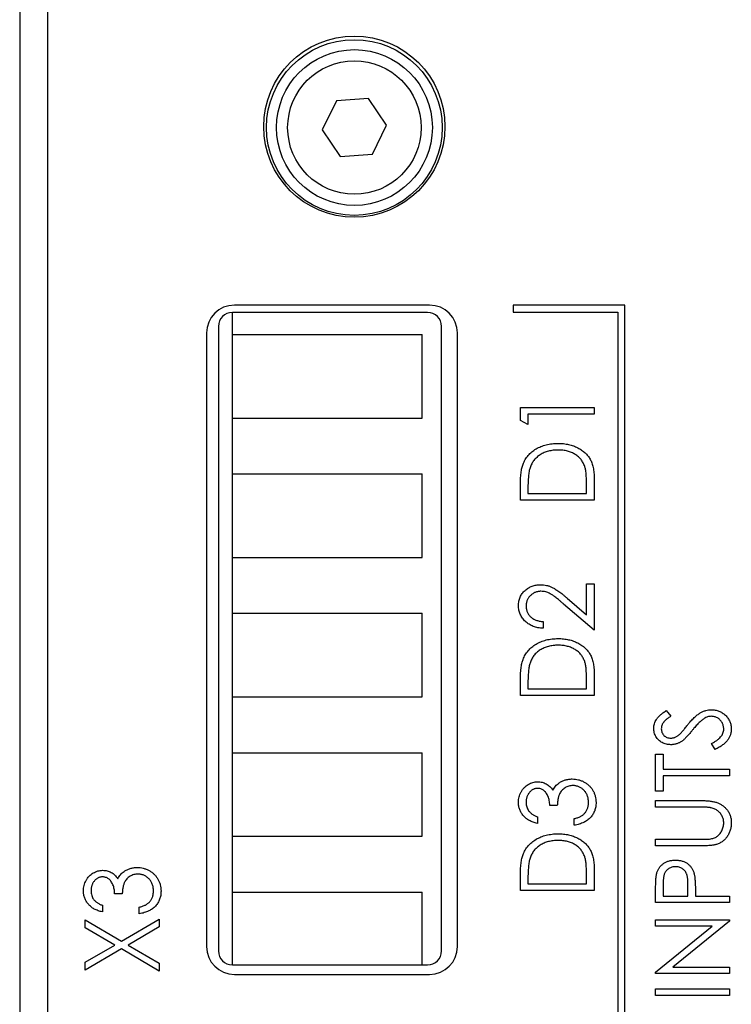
# Model space of a CAD drawing. Header units: millimetres. Extents: x 0 to 420, y 0 to 297.
# Tile 21 of 72: x 94 to 106, y 211 to 229. Entities that reach past the tile are written whole.
import ezdxf

# ---------------------------------------------------------------- set-up
doc = ezdxf.new("R2010")
doc.units = ezdxf.units.MM

msp = doc.modelspace()

# ---------------------------------------------------------------- linework, layer by layer
at = {"color": 7, "linetype": 'Continuous', "lineweight": 25}
for p, q in [((93.656, 255.784), (93.656, 211.084)), ((94.156, 255.184), (94.156, 195.984)), ((99.336, 227.648), (99.082, 227.129)), ((99.912, 227.687), (99.336, 227.648)), ((100.234, 227.208), (99.912, 227.687)), ((99.082, 227.129), (99.404, 226.65)), ((99.98, 226.689), (100.234, 227.208)), ((99.404, 226.65), (99.98, 226.689)), ((101.006, 223.984), (97.506, 223.984)), ((102.506, 223.984), (102.506, 223.859)), ((104.506, 223.984), (102.506, 223.984)), ((102.506, 223.859), (104.381, 223.859)), ((104.381, 223.859), (104.381, 197.609)), ((104.506, 197.484), (104.506, 223.984)), ((100.969, 223.853), (97.469, 223.853)), ((97.471, 212.153), (97.471, 223.853)), ((97.219, 223.603), (97.219, 212.403)), ((101.219, 212.403), (101.219, 223.603)), ((97.006, 223.484), (97.006, 212.484)), ((97.471, 223.459), (100.871, 223.459)), ((100.871, 221.959), (100.871, 223.459)), ((101.506, 212.484), (101.506, 223.484)), ((102.633, 221.915), (102.633, 222.149)), ((102.633, 222.149), (103.956, 222.149)), ((103.956, 222.149), (103.956, 222.03)), ((97.471, 221.959), (100.871, 221.959)), ((103.956, 222.03), (102.769, 222.03)), ((102.769, 222.03), (102.769, 221.844)), ((102.769, 221.844), (102.633, 221.915)), ((97.471, 220.959), (100.871, 220.959)), ((100.871, 219.459), (100.871, 220.959)), ((103.956, 220.871), (103.956, 220.487)), ((102.633, 220.487), (102.633, 220.737)), ((102.769, 220.691), (102.769, 220.605)), ((103.821, 220.605), (103.821, 220.745)), ((102.769, 220.605), (103.821, 220.605)), ((103.956, 220.487), (102.633, 220.487)), ((97.471, 219.459), (100.871, 219.459)), ((103.821, 218.988), (103.956, 218.988)), ((103.821, 218.433), (103.821, 218.988)), ((103.956, 218.988), (103.956, 218.157)), ((103.956, 218.157), (103.409, 218.624)), ((103.472, 218.731), (103.821, 218.433)), ((97.471, 218.459), (100.871, 218.459)), ((100.871, 216.959), (100.871, 218.459)), ((103.041, 218.31), (103.041, 218.191)), ((103.956, 217.371), (103.956, 216.987)), ((102.633, 216.987), (102.633, 217.237)), ((102.769, 217.191), (102.769, 217.105)), ((103.821, 217.105), (103.821, 217.245)), ((103.956, 216.987), (102.633, 216.987)), ((102.769, 217.105), (103.821, 217.105)), ((97.471, 216.959), (100.871, 216.959)), ((105.248, 216.713), (105.33, 216.612)), ((106.126, 216.017), (106.059, 216.122)), ((97.471, 215.959), (100.871, 215.959)), ((100.871, 214.459), (100.871, 215.959)), ((105.058, 215.271), (105.058, 215.933)), ((105.058, 215.933), (105.194, 215.933)), ((105.194, 215.933), (105.194, 215.661)), ((105.194, 215.661), (106.381, 215.661)), ((106.381, 215.661), (106.381, 215.542)), ((106.381, 215.542), (105.194, 215.542)), ((105.194, 215.542), (105.194, 215.271)), ((105.194, 215.271), (105.058, 215.271)), ((105.058, 214.983), (105.058, 215.101)), ((105.058, 215.101), (105.857, 215.101)), ((103.295, 215.013), (103.159, 215.013)), ((105.851, 214.983), (105.058, 214.983)), ((102.939, 214.81), (102.939, 214.691)), ((103.6, 214.657), (103.6, 214.776)), ((97.471, 214.459), (100.871, 214.459)), ((105.058, 214.406), (105.851, 214.406)), ((105.058, 214.287), (105.058, 214.406)), ((105.857, 214.287), (105.058, 214.287)), ((103.956, 213.871), (103.956, 213.487)), ((102.633, 213.487), (102.633, 213.737)), ((102.769, 213.691), (102.769, 213.605)), ((103.821, 213.605), (103.821, 213.745)), ((97.471, 213.459), (100.871, 213.459)), ((100.871, 212.153), (100.871, 213.459)), ((103.956, 213.487), (102.633, 213.487)), ((102.769, 213.605), (103.821, 213.605)), ((105.058, 213.27), (105.058, 213.513)), ((105.194, 213.609), (105.194, 213.388)), ((105.635, 213.388), (105.638, 213.6)), ((105.771, 213.476), (105.771, 213.388)), ((95.495, 213.426), (95.359, 213.426)), ((106.381, 213.27), (105.058, 213.27)), ((105.194, 213.388), (105.635, 213.388)), ((105.771, 213.388), (106.381, 213.388)), ((106.381, 213.388), (106.381, 213.27)), ((95.139, 213.222), (95.139, 213.104)), ((95.8, 213.07), (95.8, 213.188)), ((94.833, 212.819), (94.833, 212.959)), ((94.833, 212.959), (95.48, 212.58)), ((95.48, 212.58), (96.156, 212.976)), ((96.156, 212.976), (96.156, 212.836)), ((105.058, 212.846), (105.058, 212.964)), ((105.058, 212.964), (106.381, 212.964)), ((106.381, 212.937), (105.368, 212.116)), ((106.381, 212.964), (106.381, 212.937)), ((95.361, 212.51), (94.833, 212.819)), ((96.156, 212.836), (95.6, 212.51)), ((106.074, 212.846), (105.058, 212.846)), ((105.058, 212.023), (106.074, 212.846)), ((94.833, 212.201), (95.361, 212.51)), ((95.48, 212.44), (94.833, 212.06)), ((96.156, 212.043), (95.48, 212.44)), ((95.6, 212.51), (96.156, 212.184)), ((94.833, 212.06), (94.833, 212.201)), ((96.156, 212.184), (96.156, 212.043)), ((97.469, 212.153), (100.969, 212.153)), ((105.368, 212.116), (106.381, 212.116)), ((106.381, 212.116), (106.381, 211.998)), ((97.506, 211.984), (101.006, 211.984)), ((105.058, 211.998), (105.058, 212.023)), ((106.381, 211.998), (105.058, 211.998)), ((105.058, 211.726), (106.381, 211.726)), ((105.058, 211.608), (105.058, 211.726)), ((106.381, 211.726), (106.381, 211.608)), ((106.381, 211.608), (105.058, 211.608))]:
    msp.add_line(p, q, dxfattribs=at)
for centre, radius in [((99.656, 227.184), 1.625), ((99.656, 227.168), 1.575), ((99.658, 227.168), 1.397), ((99.658, 227.168), 1.197)]:
    msp.add_circle(centre, radius, dxfattribs=at)
for centre, radius, start, end in [((97.506, 223.484), 0.5, 90, 180), ((101.006, 223.484), 0.5, 0, 90), ((97.469, 223.603), 0.25, 90, 180), ((100.969, 223.603), 0.25, 0, 90), ((97.506, 212.484), 0.5, 180, 270), ((97.469, 212.403), 0.25, 180, 270), ((100.969, 212.403), 0.25, 270, 0), ((101.006, 212.484), 0.5, 270, 0)]:
    msp.add_arc(centre, radius, start, end, dxfattribs=at)
for points, knots in [([(102.681, 221.131), (102.687, 221.145), (102.699, 221.173), (102.72, 221.214), (102.745, 221.252), (102.773, 221.288), (102.804, 221.321), (102.838, 221.352), (102.875, 221.38), (102.915, 221.406), (102.957, 221.429), (103.002, 221.449), (103.049, 221.466), (103.097, 221.48), (103.148, 221.491), (103.201, 221.499), (103.256, 221.503), (103.293, 221.504), (103.312, 221.504)], [0, 0, 0, 0, 0.0593925, 0.1177924, 0.1759161, 0.2336388, 0.291461, 0.3497821, 0.4095288, 0.4705662, 0.532617, 0.5951386, 0.658638, 0.7232379, 0.7894756, 0.8576634, 0.9277493, 1, 1, 1, 1]), ([(103.311, 221.386), (103.296, 221.385), (103.266, 221.385), (103.221, 221.381), (103.178, 221.374), (103.137, 221.365), (103.097, 221.353), (103.059, 221.339), (103.023, 221.321), (102.989, 221.302), (102.957, 221.279), (102.928, 221.255), (102.901, 221.229), (102.876, 221.2), (102.855, 221.169), (102.836, 221.137), (102.819, 221.102), (102.811, 221.077), (102.806, 221.065)], [0, 0, 0, 0, 0.072225, 0.141809, 0.209025, 0.27458, 0.338792, 0.401466, 0.463652, 0.525211, 0.585979, 0.645456, 0.703802, 0.762331, 0.820361, 0.879159, 0.938775, 1, 1, 1, 1]), ([(103.787, 221.093), (103.783, 221.104), (103.774, 221.126), (103.759, 221.158), (103.741, 221.187), (103.721, 221.215), (103.698, 221.241), (103.673, 221.265), (103.645, 221.288), (103.615, 221.308), (103.583, 221.326), (103.55, 221.342), (103.514, 221.356), (103.477, 221.366), (103.438, 221.375), (103.397, 221.381), (103.355, 221.385), (103.326, 221.385), (103.311, 221.386)], [0, 0, 0, 0, 0.059645, 0.118294, 0.175965, 0.23339, 0.291154, 0.349435, 0.408318, 0.468899, 0.530224, 0.592452, 0.655817, 0.720446, 0.78676, 0.855305, 0.926424, 1, 1, 1, 1]), ([(103.312, 221.504), (103.328, 221.504), (103.36, 221.504), (103.408, 221.5), (103.454, 221.494), (103.498, 221.485), (103.541, 221.474), (103.583, 221.461), (103.623, 221.445), (103.661, 221.426), (103.698, 221.406), (103.732, 221.384), (103.763, 221.361), (103.793, 221.336), (103.82, 221.31), (103.844, 221.282), (103.866, 221.253), (103.885, 221.222), (103.902, 221.189), (103.917, 221.153), (103.929, 221.114), (103.939, 221.071), (103.947, 221.025), (103.952, 220.977), (103.956, 220.925), (103.956, 220.889), (103.956, 220.871)], [0, 0, 0, 0, 0.047594, 0.093768, 0.138649, 0.182631, 0.225669, 0.268122, 0.309908, 0.351204, 0.391844, 0.430937, 0.468999, 0.506043, 0.542414, 0.577953, 0.613237, 0.64813, 0.684016, 0.721742, 0.761677, 0.803968, 0.848869, 0.89624, 0.946756, 1, 1, 1, 1]), ([(102.633, 220.737), (102.634, 220.759), (102.634, 220.801), (102.636, 220.862), (102.64, 220.918), (102.645, 220.97), (102.651, 221.017), (102.66, 221.059), (102.669, 221.097), (102.677, 221.12), (102.681, 221.131)], [0, 0, 0, 0, 0.164344, 0.316794, 0.458147, 0.588563, 0.707492, 0.815269, 0.912897, 1, 1, 1, 1]), ([(102.806, 221.065), (102.803, 221.055), (102.797, 221.033), (102.79, 220.998), (102.783, 220.958), (102.778, 220.913), (102.774, 220.864), (102.771, 220.811), (102.769, 220.752), (102.769, 220.712), (102.769, 220.691)], [0, 0, 0, 0, 0.0847739, 0.1803115, 0.2870905, 0.4060148, 0.5364816, 0.6786817, 0.8334022, 1, 1, 1, 1]), ([(103.821, 220.745), (103.821, 220.765), (103.82, 220.804), (103.819, 220.859), (103.816, 220.91), (103.813, 220.956), (103.808, 220.997), (103.803, 221.033), (103.796, 221.065), (103.79, 221.084), (103.787, 221.093)], [0, 0, 0, 0, 0.172244, 0.3301934, 0.475432, 0.6065481, 0.7244263, 0.8291286, 0.9204072, 1, 1, 1, 1]), ([(102.6, 218.596), (102.6, 218.609), (102.601, 218.636), (102.606, 218.675), (102.615, 218.713), (102.628, 218.748), (102.645, 218.781), (102.665, 218.812), (102.689, 218.841), (102.717, 218.868), (102.747, 218.892), (102.778, 218.913), (102.811, 218.931), (102.845, 218.946), (102.881, 218.957), (102.918, 218.965), (102.956, 218.97), (102.982, 218.971), (102.995, 218.971)], [0, 0, 0, 0, 0.067101, 0.131736, 0.194445, 0.255732, 0.316076, 0.377042, 0.43857, 0.501976, 0.56574, 0.62755, 0.688899, 0.74954, 0.810795, 0.87236, 0.935527, 1, 1, 1, 1]), ([(102.995, 218.971), (103.013, 218.97), (103.05, 218.969), (103.104, 218.96), (103.156, 218.944), (103.198, 218.926), (103.232, 218.908), (103.26, 218.891), (103.29, 218.871), (103.323, 218.849), (103.357, 218.824), (103.393, 218.796), (103.432, 218.764), (103.458, 218.742), (103.472, 218.731)], [0, 0, 0, 0, 0.101499, 0.200815, 0.299453, 0.399149, 0.45251, 0.511879, 0.577369, 0.649185, 0.727148, 0.811516, 0.90291, 1, 1, 1, 1]), ([(103.003, 218.852), (102.994, 218.852), (102.977, 218.852), (102.951, 218.848), (102.925, 218.842), (102.901, 218.834), (102.878, 218.823), (102.856, 218.81), (102.835, 218.794), (102.814, 218.777), (102.796, 218.757), (102.78, 218.736), (102.766, 218.715), (102.755, 218.692), (102.746, 218.668), (102.74, 218.643), (102.736, 218.617), (102.735, 218.599), (102.735, 218.59)], [0, 0, 0, 0, 0.064826, 0.127694, 0.189002, 0.250262, 0.311649, 0.372859, 0.435986, 0.500806, 0.565495, 0.628378, 0.689165, 0.749946, 0.810822, 0.872278, 0.935146, 1, 1, 1, 1]), ([(103.409, 218.624), (103.396, 218.636), (103.371, 218.658), (103.334, 218.689), (103.3, 218.716), (103.269, 218.741), (103.24, 218.763), (103.214, 218.782), (103.191, 218.797), (103.163, 218.813), (103.129, 218.829), (103.088, 218.843), (103.046, 218.851), (103.018, 218.852), (103.003, 218.852)], [0, 0, 0, 0, 0.1089022, 0.2095949, 0.3017357, 0.3853537, 0.4612674, 0.5282943, 0.5874173, 0.6382953, 0.730421, 0.8207076, 0.9096671, 1, 1, 1, 1]), ([(103.041, 218.191), (103.025, 218.192), (102.994, 218.193), (102.949, 218.199), (102.906, 218.21), (102.865, 218.223), (102.826, 218.24), (102.789, 218.26), (102.755, 218.284), (102.723, 218.311), (102.694, 218.34), (102.669, 218.371), (102.648, 218.405), (102.63, 218.44), (102.616, 218.476), (102.607, 218.515), (102.601, 218.555), (102.6, 218.582), (102.6, 218.596)], [0, 0, 0, 0, 0.070889, 0.139134, 0.20489, 0.26925, 0.332092, 0.394715, 0.457239, 0.520145, 0.582546, 0.642762, 0.701754, 0.760062, 0.81817, 0.877268, 0.937531, 1, 1, 1, 1]), ([(102.735, 218.59), (102.735, 218.58), (102.736, 218.562), (102.74, 218.535), (102.746, 218.509), (102.755, 218.484), (102.766, 218.46), (102.78, 218.438), (102.796, 218.417), (102.815, 218.397), (102.836, 218.379), (102.859, 218.362), (102.885, 218.348), (102.912, 218.336), (102.941, 218.326), (102.973, 218.319), (103.006, 218.313), (103.029, 218.311), (103.041, 218.31)], [0, 0, 0, 0, 0.061534, 0.120679, 0.178506, 0.235389, 0.291923, 0.348675, 0.406012, 0.46534, 0.52603, 0.587069, 0.649561, 0.713605, 0.78046, 0.850263, 0.923175, 1, 1, 1, 1]), ([(102.681, 217.631), (102.687, 217.645), (102.699, 217.673), (102.72, 217.714), (102.745, 217.752), (102.773, 217.788), (102.804, 217.821), (102.838, 217.852), (102.875, 217.88), (102.915, 217.906), (102.957, 217.929), (103.002, 217.949), (103.049, 217.966), (103.097, 217.98), (103.148, 217.991), (103.201, 217.999), (103.256, 218.003), (103.293, 218.004), (103.312, 218.004)], [0, 0, 0, 0, 0.059393, 0.117792, 0.175916, 0.233639, 0.291461, 0.349782, 0.409529, 0.470566, 0.532617, 0.595139, 0.658638, 0.723238, 0.789476, 0.857663, 0.927749, 1, 1, 1, 1]), ([(103.311, 217.886), (103.296, 217.885), (103.266, 217.885), (103.221, 217.881), (103.178, 217.874), (103.137, 217.865), (103.097, 217.853), (103.059, 217.839), (103.023, 217.821), (102.989, 217.802), (102.957, 217.779), (102.928, 217.755), (102.901, 217.729), (102.876, 217.7), (102.855, 217.669), (102.836, 217.637), (102.819, 217.602), (102.811, 217.577), (102.806, 217.565)], [0, 0, 0, 0, 0.072225, 0.141809, 0.209025, 0.27458, 0.338792, 0.401466, 0.463652, 0.525211, 0.585979, 0.645456, 0.703802, 0.762331, 0.820361, 0.879159, 0.938775, 1, 1, 1, 1]), ([(103.787, 217.593), (103.783, 217.604), (103.774, 217.626), (103.759, 217.658), (103.741, 217.687), (103.721, 217.715), (103.698, 217.741), (103.673, 217.765), (103.645, 217.788), (103.615, 217.808), (103.583, 217.826), (103.55, 217.842), (103.514, 217.856), (103.477, 217.866), (103.438, 217.875), (103.397, 217.881), (103.355, 217.885), (103.326, 217.885), (103.311, 217.886)], [0, 0, 0, 0, 0.059645, 0.118294, 0.175965, 0.23339, 0.291154, 0.349435, 0.408318, 0.468899, 0.530224, 0.592452, 0.655817, 0.720446, 0.78676, 0.855305, 0.926424, 1, 1, 1, 1]), ([(103.312, 218.004), (103.328, 218.004), (103.36, 218.004), (103.408, 218), (103.454, 217.994), (103.498, 217.985), (103.541, 217.974), (103.583, 217.961), (103.623, 217.945), (103.661, 217.926), (103.698, 217.906), (103.732, 217.884), (103.763, 217.861), (103.793, 217.836), (103.82, 217.81), (103.844, 217.782), (103.866, 217.753), (103.885, 217.722), (103.902, 217.689), (103.917, 217.653), (103.929, 217.614), (103.939, 217.571), (103.947, 217.525), (103.952, 217.477), (103.956, 217.425), (103.956, 217.389), (103.956, 217.371)], [0, 0, 0, 0, 0.0475937, 0.0937676, 0.1386494, 0.1826306, 0.2256695, 0.2681219, 0.3099078, 0.3512041, 0.3918442, 0.4309373, 0.4689993, 0.5060433, 0.5424143, 0.5779531, 0.6132369, 0.6481296, 0.6840155, 0.7217424, 0.7616766, 0.8039682, 0.8488692, 0.89624, 0.946756, 1, 1, 1, 1]), ([(102.633, 217.237), (102.634, 217.259), (102.634, 217.301), (102.636, 217.362), (102.64, 217.418), (102.645, 217.47), (102.651, 217.517), (102.66, 217.559), (102.669, 217.597), (102.677, 217.62), (102.681, 217.631)], [0, 0, 0, 0, 0.164344, 0.316794, 0.458147, 0.588563, 0.707492, 0.815269, 0.912897, 1, 1, 1, 1]), ([(102.806, 217.565), (102.803, 217.555), (102.797, 217.533), (102.79, 217.498), (102.783, 217.458), (102.778, 217.413), (102.774, 217.364), (102.771, 217.311), (102.769, 217.252), (102.769, 217.212), (102.769, 217.191)], [0, 0, 0, 0, 0.084774, 0.180312, 0.28709, 0.406015, 0.536482, 0.678682, 0.833402, 1, 1, 1, 1]), ([(103.821, 217.245), (103.821, 217.265), (103.82, 217.304), (103.819, 217.359), (103.816, 217.41), (103.813, 217.456), (103.808, 217.497), (103.803, 217.533), (103.796, 217.565), (103.79, 217.584), (103.787, 217.593)], [0, 0, 0, 0, 0.172244, 0.3301934, 0.475432, 0.6065481, 0.7244263, 0.8291286, 0.9204072, 1, 1, 1, 1]), ([(105.025, 216.395), (105.025, 216.41), (105.026, 216.438), (105.036, 216.479), (105.05, 216.518), (105.068, 216.55), (105.086, 216.575), (105.101, 216.594), (105.12, 216.613), (105.141, 216.632), (105.164, 216.652), (105.19, 216.673), (105.218, 216.693), (105.238, 216.706), (105.248, 216.713)], [0, 0, 0, 0, 0.103783, 0.205842, 0.309492, 0.415873, 0.47242, 0.532532, 0.597941, 0.667983, 0.743273, 0.823515, 0.908976, 1, 1, 1, 1]), ([(105.63, 216.455), (105.641, 216.467), (105.661, 216.492), (105.692, 216.527), (105.721, 216.559), (105.75, 216.587), (105.778, 216.613), (105.805, 216.635), (105.831, 216.655), (105.864, 216.676), (105.906, 216.697), (105.956, 216.716), (106.007, 216.727), (106.041, 216.729), (106.057, 216.73)], [0, 0, 0, 0, 0.093743, 0.181579, 0.264291, 0.34161, 0.413299, 0.480203, 0.542183, 0.599072, 0.705669, 0.807053, 0.904504, 1, 1, 1, 1]), ([(106.057, 216.73), (106.069, 216.729), (106.093, 216.729), (106.127, 216.724), (106.161, 216.716), (106.193, 216.705), (106.224, 216.691), (106.253, 216.674), (106.282, 216.653), (106.309, 216.63), (106.333, 216.604), (106.356, 216.577), (106.374, 216.548), (106.389, 216.518), (106.401, 216.486), (106.409, 216.454), (106.414, 216.42), (106.415, 216.396), (106.415, 216.385)], [0, 0, 0, 0, 0.06437, 0.127351, 0.18893, 0.250395, 0.311598, 0.373741, 0.437003, 0.502328, 0.567495, 0.6303, 0.692062, 0.752584, 0.813019, 0.874011, 0.93611, 1, 1, 1, 1]), ([(105.33, 216.612), (105.322, 216.607), (105.306, 216.596), (105.283, 216.58), (105.262, 216.564), (105.244, 216.549), (105.228, 216.535), (105.214, 216.521), (105.203, 216.508), (105.19, 216.491), (105.178, 216.47), (105.168, 216.444), (105.162, 216.417), (105.161, 216.398), (105.16, 216.389)], [0, 0, 0, 0, 0.102518, 0.196836, 0.284286, 0.364276, 0.43772, 0.504015, 0.563384, 0.616213, 0.713942, 0.809028, 0.904169, 1, 1, 1, 1]), ([(105.499, 216.298), (105.501, 216.3), (105.507, 216.306), (105.517, 216.317), (105.53, 216.332), (105.545, 216.35), (105.563, 216.371), (105.583, 216.396), (105.606, 216.424), (105.622, 216.444), (105.63, 216.455)], [0, 0, 0, 0, 0.053039, 0.126288, 0.218872, 0.334457, 0.469409, 0.625738, 0.802267, 1, 1, 1, 1]), ([(105.926, 216.569), (105.918, 216.564), (105.902, 216.553), (105.879, 216.534), (105.854, 216.512), (105.828, 216.487), (105.801, 216.459), (105.773, 216.429), (105.744, 216.395), (105.725, 216.371), (105.715, 216.359)], [0, 0, 0, 0, 0.092215, 0.193123, 0.303016, 0.422735, 0.552479, 0.691753, 0.840667, 1, 1, 1, 1]), ([(106.055, 216.611), (106.044, 216.61), (106.022, 216.609), (105.989, 216.601), (105.957, 216.588), (105.936, 216.575), (105.926, 216.569)], [0, 0, 0, 0, 0.238423, 0.481069, 0.733042, 1, 1, 1, 1]), ([(106.28, 216.38), (106.279, 216.391), (106.279, 216.411), (106.273, 216.442), (106.263, 216.471), (106.249, 216.499), (106.233, 216.524), (106.213, 216.547), (106.191, 216.567), (106.166, 216.583), (106.14, 216.595), (106.112, 216.604), (106.084, 216.61), (106.065, 216.611), (106.055, 216.611)], [0, 0, 0, 0, 0.086803, 0.172059, 0.257306, 0.344421, 0.430701, 0.513679, 0.596096, 0.678464, 0.759624, 0.839952, 0.919111, 1, 1, 1, 1]), ([(105.333, 216.102), (105.319, 216.103), (105.292, 216.103), (105.251, 216.111), (105.213, 216.122), (105.177, 216.139), (105.143, 216.16), (105.113, 216.185), (105.087, 216.214), (105.064, 216.246), (105.047, 216.281), (105.034, 216.318), (105.026, 216.356), (105.025, 216.382), (105.025, 216.395)], [0, 0, 0, 0, 0.08828, 0.174397, 0.25839, 0.342506, 0.42517, 0.506808, 0.588159, 0.670785, 0.753361, 0.834865, 0.916697, 1, 1, 1, 1]), ([(105.16, 216.389), (105.161, 216.377), (105.162, 216.354), (105.171, 216.321), (105.186, 216.292), (105.208, 216.267), (105.233, 216.247), (105.262, 216.231), (105.294, 216.222), (105.316, 216.221), (105.328, 216.221)], [0, 0, 0, 0, 0.133455, 0.259416, 0.380185, 0.504383, 0.62823, 0.748999, 0.871528, 1, 1, 1, 1]), ([(105.328, 216.221), (105.335, 216.221), (105.349, 216.221), (105.37, 216.225), (105.391, 216.23), (105.411, 216.237), (105.433, 216.247), (105.454, 216.261), (105.476, 216.278), (105.491, 216.291), (105.499, 216.298)], [0, 0, 0, 0, 0.1103971, 0.22189, 0.3311977, 0.4441211, 0.5631057, 0.6950288, 0.8397442, 1, 1, 1, 1]), ([(105.715, 216.359), (105.705, 216.346), (105.686, 216.323), (105.658, 216.29), (105.632, 216.261), (105.608, 216.235), (105.587, 216.213), (105.568, 216.194), (105.551, 216.179), (105.54, 216.171), (105.535, 216.167)], [0, 0, 0, 0, 0.179531, 0.344499, 0.49212, 0.62537, 0.742105, 0.843182, 0.929541, 1, 1, 1, 1]), ([(106.059, 216.122), (106.077, 216.131), (106.11, 216.149), (106.155, 216.178), (106.193, 216.209), (106.224, 216.241), (106.249, 216.274), (106.267, 216.308), (106.278, 216.344), (106.279, 216.368), (106.28, 216.38)], [0, 0, 0, 0, 0.165307, 0.315251, 0.451801, 0.576089, 0.690151, 0.796612, 0.898685, 1, 1, 1, 1]), ([(106.415, 216.385), (106.415, 216.376), (106.415, 216.357), (106.411, 216.331), (106.407, 216.304), (106.399, 216.279), (106.39, 216.254), (106.378, 216.23), (106.365, 216.206), (106.349, 216.183), (106.331, 216.161), (106.31, 216.139), (106.286, 216.117), (106.26, 216.096), (106.23, 216.076), (106.198, 216.056), (106.163, 216.036), (106.139, 216.024), (106.126, 216.017)], [0, 0, 0, 0, 0.055096, 0.109462, 0.163344, 0.216795, 0.269908, 0.323706, 0.378534, 0.43428, 0.492047, 0.553295, 0.617618, 0.685653, 0.757861, 0.834237, 0.914657, 1, 1, 1, 1]), ([(105.535, 216.167), (105.527, 216.162), (105.512, 216.152), (105.488, 216.138), (105.463, 216.127), (105.438, 216.118), (105.413, 216.111), (105.387, 216.106), (105.36, 216.103), (105.342, 216.102), (105.333, 216.102)], [0, 0, 0, 0, 0.1308607, 0.2576875, 0.3822691, 0.5058294, 0.6283475, 0.7515573, 0.8754855, 1, 1, 1, 1]), ([(102.6, 215.067), (102.6, 215.084), (102.601, 215.117), (102.611, 215.165), (102.625, 215.211), (102.646, 215.255), (102.671, 215.296), (102.702, 215.333), (102.736, 215.364), (102.774, 215.39), (102.815, 215.411), (102.857, 215.426), (102.9, 215.436), (102.929, 215.437), (102.943, 215.437)], [0, 0, 0, 0, 0.088138, 0.174789, 0.261254, 0.348871, 0.435365, 0.519006, 0.601705, 0.684367, 0.766025, 0.844873, 0.922249, 1, 1, 1, 1]), ([(102.943, 215.437), (102.957, 215.437), (102.985, 215.436), (103.024, 215.428), (103.062, 215.417), (103.098, 215.4), (103.131, 215.379), (103.162, 215.353), (103.19, 215.322), (103.207, 215.298), (103.215, 215.286)], [0, 0, 0, 0, 0.128961, 0.252356, 0.372719, 0.492297, 0.612547, 0.736291, 0.864891, 1, 1, 1, 1]), ([(103.215, 215.286), (103.222, 215.299), (103.236, 215.325), (103.263, 215.359), (103.293, 215.39), (103.316, 215.408), (103.328, 215.416)], [0, 0, 0, 0, 0.250371, 0.498095, 0.745866, 1, 1, 1, 1]), ([(103.328, 215.416), (103.337, 215.422), (103.354, 215.434), (103.382, 215.448), (103.41, 215.46), (103.439, 215.47), (103.469, 215.478), (103.5, 215.484), (103.531, 215.487), (103.553, 215.488), (103.563, 215.488)], [0, 0, 0, 0, 0.126046, 0.250947, 0.373622, 0.497176, 0.620273, 0.744382, 0.87147, 1, 1, 1, 1]), ([(103.563, 215.488), (103.582, 215.487), (103.619, 215.486), (103.673, 215.475), (103.727, 215.458), (103.778, 215.433), (103.826, 215.403), (103.868, 215.368), (103.905, 215.326), (103.936, 215.281), (103.96, 215.231), (103.978, 215.178), (103.988, 215.122), (103.99, 215.084), (103.99, 215.065)], [0, 0, 0, 0, 0.082854, 0.165106, 0.248313, 0.333266, 0.418113, 0.500689, 0.581947, 0.664032, 0.746491, 0.82907, 0.912802, 1, 1, 1, 1]), ([(102.943, 215.318), (102.936, 215.318), (102.922, 215.318), (102.902, 215.314), (102.882, 215.309), (102.864, 215.301), (102.846, 215.291), (102.829, 215.279), (102.812, 215.264), (102.796, 215.248), (102.782, 215.23), (102.77, 215.21), (102.759, 215.19), (102.75, 215.168), (102.744, 215.145), (102.739, 215.121), (102.736, 215.095), (102.735, 215.078), (102.735, 215.069)], [0, 0, 0, 0, 0.057377, 0.114021, 0.169626, 0.225575, 0.281802, 0.340302, 0.400704, 0.464088, 0.528456, 0.592239, 0.656636, 0.721572, 0.788072, 0.85622, 0.926477, 1, 1, 1, 1]), ([(103.159, 215.013), (103.159, 215.028), (103.158, 215.057), (103.152, 215.099), (103.143, 215.139), (103.129, 215.177), (103.112, 215.211), (103.094, 215.241), (103.072, 215.266), (103.049, 215.285), (103.024, 215.3), (102.998, 215.311), (102.971, 215.317), (102.952, 215.318), (102.943, 215.318)], [0, 0, 0, 0, 0.105784, 0.207983, 0.306967, 0.404445, 0.496422, 0.580315, 0.657939, 0.730247, 0.799039, 0.865603, 0.932319, 1, 1, 1, 1]), ([(103.575, 215.369), (103.562, 215.369), (103.538, 215.368), (103.502, 215.36), (103.467, 215.347), (103.434, 215.33), (103.404, 215.308), (103.377, 215.283), (103.354, 215.254), (103.338, 215.227), (103.328, 215.203), (103.32, 215.183), (103.314, 215.16), (103.309, 215.135), (103.304, 215.108), (103.3, 215.078), (103.297, 215.047), (103.296, 215.025), (103.295, 215.013)], [0, 0, 0, 0, 0.072474, 0.144318, 0.216242, 0.29025, 0.363739, 0.435884, 0.506985, 0.579718, 0.618389, 0.660844, 0.706661, 0.757283, 0.811175, 0.869969, 0.932717, 1, 1, 1, 1]), ([(103.855, 215.067), (103.854, 215.078), (103.854, 215.1), (103.85, 215.132), (103.844, 215.162), (103.834, 215.19), (103.823, 215.217), (103.808, 215.242), (103.791, 215.266), (103.771, 215.287), (103.75, 215.306), (103.728, 215.323), (103.704, 215.337), (103.68, 215.349), (103.655, 215.358), (103.629, 215.364), (103.602, 215.369), (103.584, 215.369), (103.575, 215.369)], [0, 0, 0, 0, 0.072623, 0.141701, 0.208232, 0.273068, 0.336517, 0.39924, 0.461907, 0.525093, 0.587893, 0.648365, 0.707337, 0.765551, 0.82312, 0.881229, 0.940035, 1, 1, 1, 1]), ([(102.939, 214.691), (102.925, 214.694), (102.9, 214.7), (102.862, 214.712), (102.827, 214.726), (102.794, 214.742), (102.764, 214.761), (102.736, 214.781), (102.71, 214.803), (102.687, 214.828), (102.667, 214.854), (102.649, 214.881), (102.634, 214.909), (102.621, 214.938), (102.612, 214.969), (102.605, 215.001), (102.6, 215.034), (102.6, 215.056), (102.6, 215.067)], [0, 0, 0, 0, 0.074295, 0.1449, 0.213196, 0.279116, 0.343096, 0.40533, 0.466938, 0.527733, 0.587871, 0.646464, 0.70425, 0.762125, 0.819983, 0.878466, 0.938496, 1, 1, 1, 1]), ([(102.735, 215.069), (102.736, 215.055), (102.737, 215.027), (102.746, 214.987), (102.76, 214.951), (102.777, 214.922), (102.794, 214.902), (102.809, 214.887), (102.826, 214.872), (102.844, 214.858), (102.865, 214.845), (102.888, 214.832), (102.912, 214.821), (102.93, 214.813), (102.939, 214.81)], [0, 0, 0, 0, 0.1200575, 0.2335698, 0.3438062, 0.4543472, 0.5112845, 0.5705794, 0.632128, 0.6984535, 0.7674093, 0.8404843, 0.9178252, 1, 1, 1, 1]), ([(103.99, 215.065), (103.99, 215.052), (103.989, 215.026), (103.985, 214.988), (103.977, 214.952), (103.966, 214.918), (103.952, 214.885), (103.935, 214.854), (103.915, 214.824), (103.891, 214.797), (103.865, 214.771), (103.836, 214.747), (103.804, 214.727), (103.769, 214.707), (103.731, 214.692), (103.69, 214.678), (103.646, 214.665), (103.616, 214.66), (103.6, 214.657)], [0, 0, 0, 0, 0.063183, 0.124187, 0.183594, 0.241204, 0.298335, 0.355221, 0.412604, 0.470717, 0.529838, 0.589927, 0.651567, 0.715126, 0.781442, 0.850914, 0.923455, 1, 1, 1, 1]), ([(103.783, 214.869), (103.789, 214.875), (103.8, 214.888), (103.815, 214.91), (103.827, 214.933), (103.837, 214.957), (103.845, 214.983), (103.851, 215.01), (103.854, 215.038), (103.854, 215.057), (103.855, 215.067)], [0, 0, 0, 0, 0.121191, 0.241389, 0.361706, 0.482773, 0.605888, 0.732534, 0.863641, 1, 1, 1, 1]), ([(105.857, 215.101), (105.872, 215.101), (105.9, 215.101), (105.941, 215.099), (105.98, 215.097), (106.017, 215.094), (106.052, 215.089), (106.085, 215.084), (106.115, 215.077), (106.144, 215.07), (106.171, 215.061), (106.197, 215.05), (106.222, 215.036), (106.247, 215.021), (106.27, 215.004), (106.293, 214.985), (106.314, 214.964), (106.335, 214.941), (106.354, 214.916), (106.37, 214.89), (106.384, 214.862), (106.396, 214.834), (106.404, 214.804), (106.411, 214.773), (106.415, 214.74), (106.415, 214.718), (106.415, 214.707)], [0, 0, 0, 0, 0.055741, 0.108782, 0.159484, 0.207221, 0.252392, 0.29506, 0.335302, 0.373122, 0.409887, 0.446345, 0.483055, 0.519772, 0.55698, 0.595071, 0.634, 0.673955, 0.714172, 0.754116, 0.79357, 0.833447, 0.873373, 0.914548, 0.956539, 1, 1, 1, 1]), ([(103.6, 214.776), (103.61, 214.778), (103.63, 214.784), (103.659, 214.793), (103.685, 214.803), (103.709, 214.815), (103.731, 214.827), (103.75, 214.84), (103.768, 214.853), (103.778, 214.864), (103.783, 214.869)], [0, 0, 0, 0, 0.152217, 0.296177, 0.431862, 0.55851, 0.677785, 0.79096, 0.898105, 1, 1, 1, 1]), ([(106.056, 214.97), (106.052, 214.971), (106.041, 214.973), (106.024, 214.976), (106.003, 214.978), (105.979, 214.98), (105.952, 214.981), (105.921, 214.982), (105.887, 214.983), (105.863, 214.983), (105.851, 214.983)], [0, 0, 0, 0, 0.069596, 0.155423, 0.257515, 0.37358, 0.506166, 0.6554, 0.819993, 1, 1, 1, 1]), ([(106.28, 214.7), (106.279, 214.71), (106.278, 214.731), (106.273, 214.761), (106.264, 214.791), (106.252, 214.819), (106.237, 214.847), (106.219, 214.872), (106.199, 214.894), (106.175, 214.915), (106.15, 214.933), (106.121, 214.948), (106.09, 214.961), (106.068, 214.967), (106.056, 214.97)], [0, 0, 0, 0, 0.081409, 0.16168, 0.242802, 0.32568, 0.408146, 0.488441, 0.569775, 0.6507, 0.733285, 0.818545, 0.907136, 1, 1, 1, 1]), ([(106.027, 214.411), (106.04, 214.413), (106.064, 214.416), (106.098, 214.426), (106.129, 214.438), (106.157, 214.454), (106.183, 214.473), (106.206, 214.497), (106.227, 214.526), (106.245, 214.559), (106.26, 214.593), (106.272, 214.629), (106.278, 214.664), (106.279, 214.688), (106.28, 214.7)], [0, 0, 0, 0, 0.089535, 0.172699, 0.25172, 0.326348, 0.401434, 0.478997, 0.562858, 0.652098, 0.743032, 0.830442, 0.915871, 1, 1, 1, 1]), ([(106.415, 214.707), (106.415, 214.695), (106.414, 214.671), (106.411, 214.635), (106.405, 214.602), (106.397, 214.569), (106.386, 214.538), (106.373, 214.508), (106.357, 214.479), (106.339, 214.452), (106.319, 214.427), (106.298, 214.403), (106.275, 214.382), (106.25, 214.363), (106.224, 214.346), (106.196, 214.332), (106.167, 214.319), (106.147, 214.313), (106.136, 214.31)], [0, 0, 0, 0, 0.070012, 0.13726, 0.203196, 0.267507, 0.330363, 0.393012, 0.454719, 0.517294, 0.579059, 0.639698, 0.698904, 0.758535, 0.817602, 0.877465, 0.938113, 1, 1, 1, 1]), ([(102.681, 214.131), (102.687, 214.145), (102.699, 214.173), (102.72, 214.214), (102.745, 214.252), (102.773, 214.288), (102.804, 214.321), (102.838, 214.352), (102.875, 214.38), (102.915, 214.406), (102.957, 214.429), (103.002, 214.449), (103.049, 214.466), (103.097, 214.48), (103.148, 214.491), (103.201, 214.499), (103.256, 214.503), (103.293, 214.504), (103.312, 214.504)], [0, 0, 0, 0, 0.059393, 0.117792, 0.175916, 0.233639, 0.291461, 0.349782, 0.409529, 0.470566, 0.532617, 0.595139, 0.658638, 0.723238, 0.789476, 0.857663, 0.927749, 1, 1, 1, 1]), ([(103.312, 214.504), (103.328, 214.504), (103.36, 214.504), (103.408, 214.5), (103.454, 214.494), (103.498, 214.485), (103.541, 214.474), (103.583, 214.461), (103.623, 214.445), (103.661, 214.426), (103.698, 214.406), (103.732, 214.384), (103.763, 214.361), (103.793, 214.336), (103.82, 214.31), (103.844, 214.282), (103.866, 214.253), (103.885, 214.222), (103.902, 214.189), (103.917, 214.153), (103.929, 214.114), (103.939, 214.071), (103.947, 214.025), (103.952, 213.977), (103.956, 213.925), (103.956, 213.889), (103.956, 213.871)], [0, 0, 0, 0, 0.047594, 0.093768, 0.138649, 0.182631, 0.225669, 0.268122, 0.309908, 0.351204, 0.391844, 0.430937, 0.468999, 0.506043, 0.542414, 0.577953, 0.613237, 0.64813, 0.684016, 0.721742, 0.761677, 0.803968, 0.848869, 0.89624, 0.946756, 1, 1, 1, 1]), ([(103.311, 214.386), (103.296, 214.385), (103.266, 214.385), (103.221, 214.381), (103.178, 214.374), (103.137, 214.365), (103.097, 214.353), (103.059, 214.339), (103.023, 214.321), (102.989, 214.302), (102.957, 214.279), (102.928, 214.255), (102.901, 214.229), (102.876, 214.2), (102.855, 214.169), (102.836, 214.137), (102.819, 214.102), (102.811, 214.077), (102.806, 214.065)], [0, 0, 0, 0, 0.072225, 0.141809, 0.209025, 0.27458, 0.338792, 0.401466, 0.463652, 0.525211, 0.585979, 0.645456, 0.703802, 0.762331, 0.820361, 0.879159, 0.938775, 1, 1, 1, 1]), ([(103.787, 214.093), (103.783, 214.104), (103.774, 214.126), (103.759, 214.158), (103.741, 214.187), (103.721, 214.215), (103.698, 214.241), (103.673, 214.265), (103.645, 214.288), (103.615, 214.308), (103.583, 214.326), (103.55, 214.342), (103.514, 214.356), (103.477, 214.366), (103.438, 214.375), (103.397, 214.381), (103.355, 214.385), (103.326, 214.385), (103.311, 214.386)], [0, 0, 0, 0, 0.059645, 0.118294, 0.175965, 0.23339, 0.291154, 0.349435, 0.408318, 0.468899, 0.530224, 0.592452, 0.655817, 0.720446, 0.78676, 0.855305, 0.926424, 1, 1, 1, 1]), ([(105.851, 214.406), (105.862, 214.406), (105.884, 214.406), (105.914, 214.406), (105.941, 214.407), (105.965, 214.407), (105.985, 214.408), (106.002, 214.409), (106.016, 214.41), (106.024, 214.411), (106.027, 214.411)], [0, 0, 0, 0, 0.191105, 0.362655, 0.516171, 0.650128, 0.766034, 0.862527, 0.941006, 1, 1, 1, 1]), ([(106.136, 214.31), (106.129, 214.308), (106.114, 214.304), (106.089, 214.3), (106.06, 214.296), (106.027, 214.293), (105.99, 214.29), (105.949, 214.288), (105.905, 214.287), (105.874, 214.287), (105.857, 214.287)], [0, 0, 0, 0, 0.077936, 0.169149, 0.274074, 0.391816, 0.523462, 0.668216, 0.827041, 1, 1, 1, 1]), ([(102.633, 213.737), (102.634, 213.759), (102.634, 213.801), (102.636, 213.862), (102.64, 213.918), (102.645, 213.97), (102.651, 214.017), (102.66, 214.059), (102.669, 214.097), (102.677, 214.12), (102.681, 214.131)], [0, 0, 0, 0, 0.164344, 0.316794, 0.458147, 0.588563, 0.707492, 0.815269, 0.912897, 1, 1, 1, 1]), ([(102.806, 214.065), (102.803, 214.055), (102.797, 214.033), (102.79, 213.998), (102.783, 213.958), (102.778, 213.913), (102.774, 213.864), (102.771, 213.811), (102.769, 213.752), (102.769, 213.712), (102.769, 213.691)], [0, 0, 0, 0, 0.084774, 0.180312, 0.28709, 0.406015, 0.536482, 0.678682, 0.833402, 1, 1, 1, 1]), ([(103.821, 213.745), (103.821, 213.765), (103.82, 213.804), (103.819, 213.859), (103.816, 213.91), (103.813, 213.956), (103.808, 213.997), (103.803, 214.033), (103.796, 214.065), (103.79, 214.084), (103.787, 214.093)], [0, 0, 0, 0, 0.172244, 0.3301934, 0.475432, 0.6065481, 0.7244263, 0.8291286, 0.9204072, 1, 1, 1, 1]), ([(105.078, 213.795), (105.081, 213.804), (105.086, 213.821), (105.096, 213.845), (105.107, 213.869), (105.121, 213.891), (105.136, 213.912), (105.153, 213.931), (105.173, 213.95), (105.194, 213.967), (105.216, 213.983), (105.24, 213.996), (105.265, 214.008), (105.292, 214.017), (105.321, 214.024), (105.35, 214.029), (105.381, 214.032), (105.403, 214.033), (105.413, 214.033)], [0, 0, 0, 0, 0.0600585, 0.119271, 0.178021, 0.2361915, 0.2942332, 0.3526546, 0.412618, 0.4737066, 0.5354917, 0.5974929, 0.6597609, 0.7235898, 0.7896342, 0.8568799, 0.9271108, 1, 1, 1, 1]), ([(105.413, 214.033), (105.424, 214.033), (105.445, 214.032), (105.477, 214.029), (105.506, 214.024), (105.535, 214.017), (105.561, 214.008), (105.587, 213.997), (105.611, 213.984), (105.633, 213.968), (105.654, 213.951), (105.673, 213.933), (105.69, 213.912), (105.705, 213.891), (105.719, 213.867), (105.731, 213.842), (105.741, 213.816), (105.746, 213.798), (105.749, 213.788)], [0, 0, 0, 0, 0.072301, 0.141341, 0.208081, 0.272345, 0.335144, 0.396167, 0.456654, 0.516293, 0.57557, 0.634977, 0.69373, 0.752737, 0.811985, 0.873212, 0.935511, 1, 1, 1, 1]), ([(94.8, 213.48), (94.8, 213.497), (94.801, 213.529), (94.811, 213.577), (94.825, 213.624), (94.846, 213.668), (94.871, 213.709), (94.902, 213.745), (94.936, 213.777), (94.974, 213.803), (95.015, 213.824), (95.057, 213.839), (95.1, 213.848), (95.129, 213.849), (95.143, 213.85)], [0, 0, 0, 0, 0.088138, 0.174789, 0.261254, 0.348871, 0.435365, 0.519006, 0.601705, 0.684367, 0.766025, 0.844873, 0.922249, 1, 1, 1, 1]), ([(95.143, 213.85), (95.157, 213.849), (95.185, 213.849), (95.224, 213.841), (95.262, 213.829), (95.298, 213.813), (95.331, 213.791), (95.362, 213.765), (95.39, 213.734), (95.407, 213.711), (95.415, 213.699)], [0, 0, 0, 0, 0.128961, 0.252356, 0.372719, 0.492297, 0.612547, 0.736291, 0.864891, 1, 1, 1, 1]), ([(95.415, 213.699), (95.422, 213.712), (95.436, 213.737), (95.463, 213.772), (95.493, 213.803), (95.516, 213.82), (95.528, 213.829)], [0, 0, 0, 0, 0.250371, 0.498095, 0.745866, 1, 1, 1, 1]), ([(95.528, 213.829), (95.537, 213.835), (95.554, 213.846), (95.582, 213.861), (95.61, 213.873), (95.639, 213.883), (95.669, 213.891), (95.7, 213.897), (95.731, 213.9), (95.753, 213.9), (95.763, 213.901)], [0, 0, 0, 0, 0.126046, 0.250947, 0.373622, 0.497176, 0.620273, 0.744382, 0.87147, 1, 1, 1, 1]), ([(95.763, 213.901), (95.782, 213.9), (95.819, 213.899), (95.873, 213.887), (95.927, 213.87), (95.978, 213.846), (96.026, 213.816), (96.068, 213.78), (96.105, 213.739), (96.136, 213.693), (96.16, 213.644), (96.178, 213.591), (96.188, 213.535), (96.19, 213.497), (96.19, 213.477)], [0, 0, 0, 0, 0.082854, 0.165106, 0.248313, 0.333266, 0.418113, 0.500689, 0.581947, 0.664032, 0.746491, 0.82907, 0.912802, 1, 1, 1, 1]), ([(105.058, 213.513), (105.058, 213.53), (105.059, 213.562), (105.06, 213.608), (105.061, 213.649), (105.063, 213.687), (105.066, 213.72), (105.069, 213.749), (105.073, 213.774), (105.077, 213.789), (105.078, 213.795)], [0, 0, 0, 0, 0.1765, 0.339033, 0.485754, 0.617639, 0.735674, 0.838185, 0.926155, 1, 1, 1, 1]), ([(105.414, 213.914), (105.403, 213.914), (105.382, 213.913), (105.351, 213.906), (105.322, 213.896), (105.294, 213.881), (105.269, 213.863), (105.247, 213.842), (105.23, 213.818), (105.218, 213.795), (105.211, 213.775), (105.206, 213.758), (105.203, 213.739), (105.2, 213.717), (105.197, 213.693), (105.195, 213.667), (105.194, 213.639), (105.194, 213.619), (105.194, 213.609)], [0, 0, 0, 0, 0.074077, 0.14704, 0.219134, 0.292431, 0.364752, 0.434003, 0.502747, 0.571341, 0.608548, 0.650091, 0.695874, 0.74692, 0.802696, 0.863212, 0.929164, 1, 1, 1, 1]), ([(105.638, 213.6), (105.638, 213.61), (105.638, 213.63), (105.637, 213.659), (105.635, 213.685), (105.632, 213.71), (105.629, 213.732), (105.625, 213.752), (105.62, 213.771), (105.612, 213.792), (105.6, 213.815), (105.583, 213.841), (105.561, 213.862), (105.536, 213.881), (105.508, 213.896), (105.478, 213.906), (105.446, 213.913), (105.425, 213.914), (105.414, 213.914)], [0, 0, 0, 0, 0.0702405, 0.1351449, 0.1959231, 0.2514782, 0.3030991, 0.3497239, 0.3919519, 0.4303163, 0.5014617, 0.5704127, 0.6400296, 0.7108704, 0.782309, 0.8537046, 0.9254051, 1, 1, 1, 1]), ([(95.143, 213.731), (95.136, 213.731), (95.122, 213.731), (95.102, 213.727), (95.082, 213.722), (95.064, 213.714), (95.046, 213.704), (95.029, 213.691), (95.012, 213.677), (94.996, 213.661), (94.982, 213.643), (94.97, 213.623), (94.959, 213.602), (94.95, 213.581), (94.944, 213.557), (94.939, 213.533), (94.936, 213.508), (94.935, 213.491), (94.935, 213.482)], [0, 0, 0, 0, 0.057377, 0.114021, 0.169626, 0.225575, 0.281802, 0.340302, 0.400704, 0.464088, 0.528456, 0.592239, 0.656636, 0.721572, 0.788072, 0.85622, 0.926477, 1, 1, 1, 1]), ([(95.359, 213.426), (95.359, 213.44), (95.358, 213.469), (95.352, 213.512), (95.343, 213.552), (95.329, 213.59), (95.312, 213.624), (95.294, 213.654), (95.272, 213.678), (95.249, 213.698), (95.224, 213.713), (95.198, 213.723), (95.171, 213.73), (95.152, 213.731), (95.143, 213.731)], [0, 0, 0, 0, 0.105784, 0.207983, 0.306967, 0.404445, 0.496422, 0.580315, 0.657939, 0.730247, 0.799039, 0.865603, 0.932319, 1, 1, 1, 1]), ([(95.775, 213.782), (95.762, 213.782), (95.738, 213.781), (95.702, 213.773), (95.667, 213.76), (95.634, 213.743), (95.604, 213.721), (95.577, 213.696), (95.554, 213.667), (95.538, 213.64), (95.528, 213.616), (95.52, 213.596), (95.514, 213.573), (95.509, 213.548), (95.504, 213.521), (95.5, 213.491), (95.497, 213.459), (95.496, 213.437), (95.495, 213.426)], [0, 0, 0, 0, 0.072474, 0.144318, 0.216242, 0.29025, 0.363739, 0.435884, 0.506985, 0.579718, 0.618389, 0.660844, 0.706661, 0.757283, 0.811175, 0.869969, 0.932717, 1, 1, 1, 1]), ([(96.055, 213.48), (96.054, 213.491), (96.054, 213.512), (96.05, 213.544), (96.044, 213.574), (96.034, 213.603), (96.023, 213.63), (96.008, 213.655), (95.991, 213.678), (95.971, 213.7), (95.95, 213.719), (95.928, 213.735), (95.904, 213.75), (95.88, 213.762), (95.855, 213.771), (95.829, 213.777), (95.802, 213.781), (95.784, 213.782), (95.775, 213.782)], [0, 0, 0, 0, 0.072623, 0.141701, 0.208232, 0.273068, 0.336517, 0.39924, 0.461907, 0.525093, 0.587893, 0.648365, 0.707337, 0.765551, 0.82312, 0.881229, 0.940035, 1, 1, 1, 1]), ([(105.749, 213.788), (105.751, 213.781), (105.755, 213.764), (105.759, 213.736), (105.763, 213.704), (105.766, 213.667), (105.768, 213.626), (105.77, 213.58), (105.771, 213.53), (105.771, 213.494), (105.771, 213.476)], [0, 0, 0, 0, 0.075267, 0.16517, 0.268123, 0.386045, 0.518071, 0.664413, 0.825039, 1, 1, 1, 1]), ([(95.139, 213.104), (95.125, 213.107), (95.1, 213.113), (95.062, 213.125), (95.027, 213.139), (94.994, 213.155), (94.964, 213.173), (94.936, 213.194), (94.91, 213.216), (94.887, 213.24), (94.867, 213.266), (94.849, 213.293), (94.834, 213.322), (94.821, 213.351), (94.812, 213.382), (94.805, 213.414), (94.8, 213.446), (94.8, 213.469), (94.8, 213.48)], [0, 0, 0, 0, 0.074295, 0.1449, 0.213196, 0.279116, 0.343096, 0.40533, 0.466938, 0.527733, 0.587871, 0.646464, 0.70425, 0.762125, 0.819983, 0.878466, 0.938496, 1, 1, 1, 1]), ([(94.935, 213.482), (94.936, 213.468), (94.937, 213.44), (94.946, 213.4), (94.96, 213.363), (94.977, 213.335), (94.994, 213.314), (95.009, 213.299), (95.026, 213.285), (95.044, 213.271), (95.065, 213.258), (95.088, 213.245), (95.112, 213.233), (95.13, 213.226), (95.139, 213.222)], [0, 0, 0, 0, 0.120057, 0.23357, 0.343806, 0.454347, 0.511284, 0.570579, 0.632128, 0.698453, 0.767409, 0.840484, 0.917825, 1, 1, 1, 1]), ([(96.19, 213.477), (96.19, 213.464), (96.189, 213.439), (96.185, 213.401), (96.177, 213.365), (96.166, 213.33), (96.152, 213.298), (96.135, 213.266), (96.115, 213.237), (96.091, 213.209), (96.065, 213.183), (96.036, 213.16), (96.004, 213.139), (95.969, 213.12), (95.931, 213.104), (95.89, 213.09), (95.846, 213.078), (95.816, 213.072), (95.8, 213.07)], [0, 0, 0, 0, 0.063183, 0.124187, 0.183594, 0.241204, 0.298335, 0.355221, 0.412604, 0.470717, 0.529838, 0.589927, 0.651567, 0.715126, 0.781442, 0.850914, 0.923455, 1, 1, 1, 1]), ([(95.983, 213.281), (95.989, 213.288), (96, 213.301), (96.015, 213.323), (96.027, 213.346), (96.037, 213.37), (96.045, 213.395), (96.051, 213.422), (96.054, 213.45), (96.054, 213.47), (96.055, 213.48)], [0, 0, 0, 0, 0.121191, 0.241389, 0.361706, 0.482773, 0.605888, 0.732534, 0.863641, 1, 1, 1, 1]), ([(95.8, 213.188), (95.81, 213.191), (95.83, 213.196), (95.859, 213.206), (95.885, 213.216), (95.909, 213.227), (95.931, 213.239), (95.95, 213.252), (95.968, 213.266), (95.978, 213.276), (95.983, 213.281)], [0, 0, 0, 0, 0.152217, 0.2961767, 0.4318619, 0.5585096, 0.6777848, 0.79096, 0.8981054, 1, 1, 1, 1])]:
    msp.add_open_spline(points, degree=3, knots=knots, dxfattribs=at)

doc.saveas('drawing.dxf')
